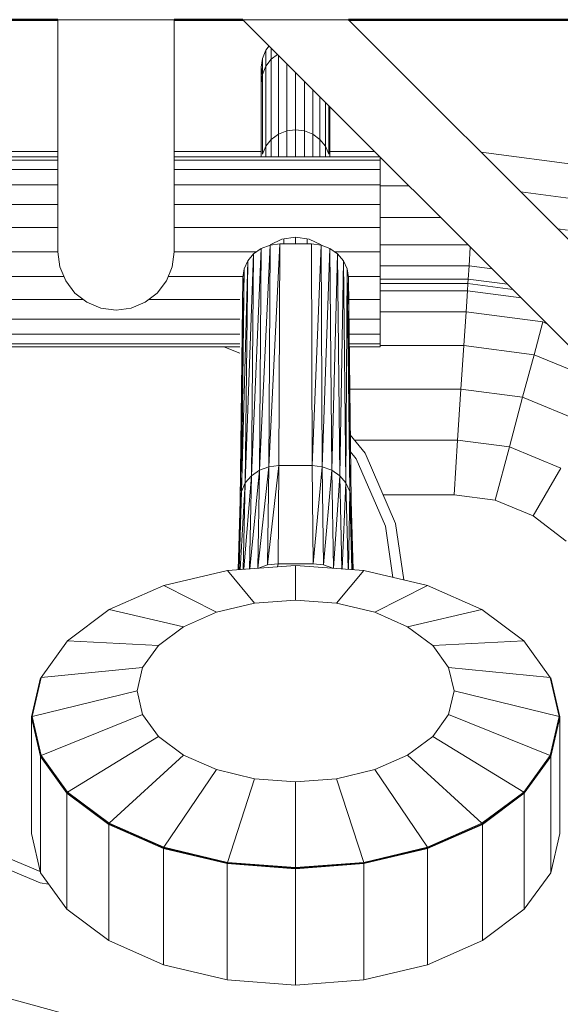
# Model space of a CAD drawing. Header units: millimetres. Extents: x 106 to 22495, y 2709 to 43185.
# Tile 60 of 76: x 16428 to 16530, y 41989 to 42176. Entities that reach past the tile are written whole.
import ezdxf

# ---------------------------------------------------------------- set-up
doc = ezdxf.new("R2010")
doc.units = ezdxf.units.MM
for name, color, linetype, lineweight in [('A-WALL-____-MCUT', 113, 'Continuous', 50), ('A-WALL-____-OTLN', 113, 'Continuous', 20), ('M-EQPM-___-IDEN', 50, 'Continuous', 20), ('M-EQPM-____-OTLN', 50, 'Continuous', 20)]:
    doc.layers.add(name, color=color, linetype=linetype, lineweight=lineweight)

# ---------------------------------------------------------------- blocks, each defined once
blk = doc.blocks.new('Прямая форма - 83 new-609569-В_Этаж 03_Вентиляция')
at = {"layer": 'M-EQPM-____-OTLN', "color": 253}
for p, q in [((205, 456), (205, 500)), ((227, 500), (205, 500)), ((227, 456), (227, 500)), ((400, 340), (240, 500)), ((260, 500), (240, 500)), ((400, 360), (260, 500)), ((244.37, 494.25), (244.97, 495.03)), ((245.4, 492.53), (245.4, 494.6)), ((243.5, 491), (243.72, 492.68)), ((243.72, 492.68), (244.37, 494.25)), ((243.72, 489.63), (243.72, 492.68)), ((244.37, 491.19), (244.37, 494.25)), ((244.37, 491.19), (245.4, 492.53)), ((245.4, 492.53), (246.57, 493.43)), ((245.4, 477.33), (245.4, 492.53)), ((246.75, 493.25), (246.75, 478.32)), ((243.68, 489.63), (243.5, 491)), ((243.5, 491), (243.5, 487.95)), ((243.5, 487.95), (243.5, 491)), ((243.72, 489.63), (244.37, 491.19)), ((244.37, 476.03), (244.37, 491.19)), ((248.32, 491.68), (248.32, 478.95)), ((243.5, 487.95), (243.72, 489.63)), ((243.72, 474.52), (243.72, 489.63)), ((250, 479.16), (250, 490)), ((243.5, 474), (243.5, 487.95)), ((251.68, 478.95), (251.68, 488.32)), ((253.25, 478.32), (253.25, 486.75)), ((254.6, 477.33), (254.6, 485.4)), ((255.63, 476.03), (255.63, 484.37)), ((256.28, 474.52), (256.28, 483.72)), ((256.5, 474), (256.5, 483.5)), ((245.4, 477.33), (246.75, 478.32)), ((246.75, 478.32), (248.32, 478.95)), ((246.75, 478.32), (246.75, 474)), ((248.32, 478.95), (250, 479.16)), ((248.32, 478.95), (248.32, 474)), ((250, 474), (250, 479.16)), ((250, 479.16), (251.68, 478.95)), ((251.68, 478.95), (253.25, 478.32)), ((251.68, 474), (251.68, 478.95)), ((253.25, 478.32), (254.6, 477.33)), ((253.25, 474), (253.25, 478.32)), ((243.72, 474.52), (244.37, 476.03)), ((244.37, 476.03), (245.4, 477.33)), ((244.37, 474), (244.37, 476.03)), ((245.4, 474), (245.4, 477.33)), ((254.6, 477.33), (255.63, 476.03)), ((254.6, 474), (254.6, 477.33)), ((255.63, 476.03), (256.28, 474.52)), ((255.63, 474), (255.63, 476.03)), ((92.9, 475), (205, 475)), ((205, 474), (166, 474)), ((227, 475), (243.5, 475)), ((266, 474), (227, 474)), ((256.5, 475), (265, 475)), ((266, 474), (266, 473.39)), ((285.11, 474.89), (304.73, 472.3)), ((205, 473.39), (166, 473.39)), ((266, 473.39), (227, 473.39)), ((266, 473.39), (266, 471.59)), ((166, 471.59), (205, 471.59)), ((227, 471.59), (266, 471.59)), ((266, 471.59), (266, 468.73)), ((205, 468.73), (166, 468.73)), ((266, 468.73), (227, 468.73)), ((266, 468.73), (266, 465)), ((266, 468.53), (271.47, 468.53)), ((292.63, 467.37), (303.04, 466)), ((166, 465), (205, 465)), ((266, 465), (227, 465)), ((266, 460.66), (266, 465)), ((266, 462.5), (277.5, 462.5)), ((205, 460.66), (166, 460.66)), ((266, 460.66), (227, 460.66)), ((266, 456), (266, 460.66)), ((299.63, 460.37), (301.47, 460.13)), ((245.19, 457.3), (243.18, 414.64)), ((243.18, 414.64), (245.19, 457.3)), ((243.5, 456.67), (245.19, 457.3)), ((243.5, 456.67), (245.19, 457.3)), ((247, 457.52), (244.95, 415.3)), ((244.95, 415.3), (247, 457.52)), ((244.95, 415.3), (245.19, 457.3)), ((245.19, 457.3), (244.95, 415.3)), ((245.19, 457.33), (247.41, 458.41)), ((247, 457.52), (245.19, 457.3)), ((245.19, 457.3), (247, 457.52)), ((246.85, 415.53), (247, 457.52)), ((246.85, 415.53), (247, 457.52)), ((253, 457.52), (247, 457.52)), ((253, 457.52), (247, 457.52)), ((247.41, 458.41), (250, 458.81)), ((247.8, 457.52), (247.8, 458.47)), ((250, 458.81), (252.59, 458.41)), ((250, 457.52), (250, 458.81)), ((252.2, 457.52), (252.2, 458.47)), ((252.59, 458.41), (254.81, 457.33)), ((253.15, 415.53), (253, 457.52)), ((253, 457.52), (253.15, 415.53)), ((253, 457.52), (254.81, 457.3)), ((253, 457.52), (254.81, 457.3)), ((254.81, 457.3), (253.15, 415.53)), ((253.15, 415.53), (254.81, 457.3)), ((255.05, 415.3), (254.81, 457.3)), ((254.81, 457.3), (255.05, 415.3)), ((254.81, 457.3), (256.5, 456.67)), ((254.81, 457.3), (256.5, 456.67)), ((266, 457.32), (282.68, 457.32)), ((205, 456), (166, 456)), ((205.37, 453.15), (205, 456)), ((226.63, 453.15), (227, 456)), ((242.54, 456), (227, 456)), ((242.05, 455.66), (240.48, 412.23)), ((240.48, 412.23), (242.05, 455.66)), ((240.94, 454.34), (242.05, 455.66)), ((240.94, 454.34), (242.05, 455.66)), ((243.5, 456.67), (241.65, 413.6)), ((241.65, 413.6), (243.5, 456.67)), ((241.65, 413.6), (242.05, 455.66)), ((242.05, 455.66), (241.65, 413.6)), ((242.05, 455.66), (243.5, 456.67)), ((242.05, 455.66), (243.5, 456.67)), ((243.18, 414.64), (243.5, 456.67)), ((243.5, 456.67), (243.18, 414.64)), ((256.5, 456.67), (255.05, 415.3)), ((255.05, 415.3), (256.5, 456.67)), ((256.83, 414.64), (256.5, 456.67)), ((256.5, 456.67), (256.83, 414.64)), ((256.5, 456.67), (257.95, 455.66)), ((256.5, 456.67), (257.95, 455.66)), ((257.95, 455.66), (256.83, 414.64)), ((256.83, 414.64), (257.95, 455.66)), ((257.46, 456), (266, 456)), ((258.35, 413.6), (257.95, 455.66)), ((257.95, 455.66), (258.35, 413.6)), ((257.95, 455.66), (259.06, 454.34)), ((257.95, 455.66), (259.06, 454.34)), ((266, 451.34), (266, 456)), ((282.84, 453.35), (283.08, 456.92)), ((240.94, 454.34), (239.75, 410.64)), ((239.75, 410.64), (240.94, 454.34)), ((240.24, 452.81), (240.94, 454.34)), ((240.24, 452.81), (240.94, 454.34)), ((240.48, 412.23), (240.94, 454.34)), ((240.94, 454.34), (240.48, 412.23)), ((259.06, 454.34), (258.35, 413.6)), ((258.35, 413.6), (259.06, 454.34)), ((259.52, 412.23), (259.06, 454.34)), ((259.06, 454.34), (259.52, 412.23)), ((259.06, 454.34), (259.76, 452.81)), ((259.76, 452.81), (259.06, 454.34)), ((266, 453.35), (282.84, 453.35)), ((282.68, 450.85), (282.84, 453.35)), ((282.84, 453.35), (287.23, 452.77)), ((205.37, 453.15), (206.47, 450.5)), ((225.53, 450.5), (226.63, 453.15)), ((240.24, 452.81), (239.5, 408.93)), ((239.5, 408.93), (240.24, 452.81)), ((239.75, 410.64), (240.24, 452.81)), ((240.24, 452.81), (239.75, 410.64)), ((240, 451.17), (240.24, 452.81)), ((240, 451.17), (240.24, 452.81)), ((259.76, 452.81), (259.52, 412.23)), ((259.52, 412.23), (259.76, 452.81)), ((260.25, 410.64), (259.76, 452.81)), ((259.76, 452.81), (260.25, 410.64)), ((259.76, 452.81), (260, 451.17)), ((260, 451.17), (259.76, 452.81)), ((206.13, 451.34), (166, 451.34)), ((206.47, 450.5), (208.22, 448.22)), ((223.78, 448.22), (225.53, 450.5)), ((225.87, 451.34), (240.02, 451.34)), ((239.5, 408.93), (240, 451.17)), ((240, 451.17), (239.5, 408.93)), ((259.98, 451.34), (266, 451.34)), ((260.5, 408.93), (260, 451.17)), ((260, 451.17), (260.25, 410.64)), ((260, 451.17), (260.5, 408.93)), ((260.25, 410.64), (260, 451.17)), ((266, 451.34), (266, 447)), ((282.68, 450.85), (266, 450.85)), ((282.62, 450), (266, 450)), ((282.53, 448.64), (282.62, 450)), ((282.62, 450), (282.68, 450.85)), ((291.12, 448.88), (282.62, 450)), ((290.13, 449.87), (282.68, 450.85)), ((208.22, 448.22), (210.5, 446.47)), ((221.5, 446.47), (223.78, 448.22)), ((266, 448.64), (282.53, 448.64)), ((282.27, 444.64), (282.53, 448.64)), ((282.53, 448.64), (292.7, 447.3)), ((209.81, 447), (166, 447)), ((210.5, 446.47), (213.15, 445.37)), ((218.85, 445.37), (221.5, 446.47)), ((222.19, 447), (239.41, 447)), ((260.03, 447), (266, 447)), ((266, 447), (266, 443.27)), ((213.15, 445.37), (216, 445)), ((216, 445), (218.85, 445.37)), ((266, 444.64), (282.27, 444.64)), ((281.85, 438.28), (282.27, 444.64)), ((296.81, 442.73), (282.27, 444.64)), ((239.41, 443.27), (166, 443.27)), ((260.05, 443.27), (266, 443.27)), ((266, 443.27), (266, 440.41)), ((296.81, 442.73), (295.15, 436.53)), ((297.6, 442.4), (296.81, 442.73)), ((166, 440.41), (239.41, 440.41)), ((260.07, 440.41), (266, 440.41)), ((266, 440.41), (266, 438.61)), ((166, 438.61), (239.41, 438.61)), ((260.08, 438.61), (266, 438.61)), ((266, 438.61), (266, 438)), ((166, 438), (239.41, 438)), ((239.41, 436.83), (236.39, 438)), ((260.08, 438), (266, 438)), ((281.85, 438.28), (266, 438.28)), ((281.85, 438.28), (281.31, 430)), ((295.15, 436.53), (281.85, 438.28)), ((295.15, 436.53), (292.99, 428.46)), ((309.26, 430.69), (295.15, 436.53)), ((281.31, 430), (260.25, 430)), ((281.31, 430), (280.68, 420.35)), ((292.99, 428.46), (281.31, 430)), ((292.99, 428.46), (290.47, 419.06)), ((305.09, 423.45), (292.99, 428.46)), ((260.35, 421.38), (263.16, 417.86)), ((280.68, 420.35), (261.17, 420.35)), ((280.68, 420.35), (280, 410)), ((290.47, 419.06), (280.68, 420.35)), ((261.45, 416.83), (260.39, 418.15)), ((263.16, 417.86), (268.91, 404.58)), ((290.47, 419.06), (287.76, 408.98)), ((300.22, 415.02), (290.47, 419.06)), ((266.99, 404.03), (261.45, 416.83)), ((243.18, 414.64), (241.33, 395.96)), ((241.33, 395.96), (243.18, 414.64)), ((241.65, 413.6), (243.18, 414.64)), ((243.18, 414.64), (241.65, 413.6)), ((242.83, 396.07), (243.18, 414.64)), ((243.18, 414.64), (242.83, 396.07)), ((244.95, 415.3), (242.84, 396.08)), ((242.84, 396.08), (244.95, 415.3)), ((243.18, 414.64), (244.95, 415.3)), ((244.95, 415.3), (243.18, 414.64)), ((246.85, 415.53), (244.7, 396.71)), ((244.7, 396.71), (246.85, 415.53)), ((244.7, 396.71), (244.95, 415.3)), ((244.95, 415.3), (244.7, 396.71)), ((244.95, 415.3), (246.85, 415.53)), ((246.85, 415.53), (244.95, 415.3)), ((246.69, 396.94), (246.85, 415.53)), ((246.69, 396.94), (246.85, 415.53)), ((253.15, 415.53), (246.85, 415.53)), ((253.15, 415.53), (246.85, 415.53)), ((253.31, 396.94), (253.15, 415.53)), ((253.15, 415.53), (253.31, 396.94)), ((253.15, 415.53), (255.05, 415.3)), ((255.05, 415.3), (253.15, 415.53)), ((255.05, 415.3), (253.31, 396.94)), ((253.31, 396.94), (255.05, 415.3)), ((255.3, 396.71), (255.05, 415.3)), ((255.05, 415.3), (255.3, 396.71)), ((255.05, 415.3), (256.83, 414.64)), ((256.83, 414.64), (255.05, 415.3)), ((256.83, 414.64), (255.3, 396.71)), ((255.3, 396.71), (256.83, 414.64)), ((257.17, 396.07), (256.83, 414.64)), ((256.83, 414.64), (257.17, 396.07)), ((256.83, 414.64), (258.35, 413.6)), ((258.35, 413.6), (256.83, 414.64)), ((300.22, 415.02), (295, 405.98)), ((241.65, 413.6), (240.2, 395.88)), ((240.2, 395.88), (241.65, 413.6)), ((240.48, 412.23), (241.65, 413.6)), ((241.65, 413.6), (240.48, 412.23)), ((241.26, 395.96), (241.65, 413.6)), ((241.65, 413.6), (241.26, 395.96)), ((258.35, 413.6), (257.17, 396.07)), ((257.17, 396.07), (258.35, 413.6)), ((258.74, 395.96), (258.35, 413.6)), ((258.35, 413.6), (258.74, 395.96)), ((258.35, 413.6), (259.52, 412.23)), ((259.52, 412.23), (258.35, 413.6)), ((239.75, 410.64), (239.19, 395.8)), ((239.19, 395.8), (239.75, 410.64)), ((239.34, 395.81), (239.75, 410.64)), ((239.75, 410.64), (239.34, 395.81)), ((240.48, 412.23), (239.48, 395.82)), ((239.48, 395.82), (240.48, 412.23)), ((239.5, 408.93), (239.75, 410.64)), ((239.75, 410.64), (239.5, 408.93)), ((239.75, 410.64), (240.48, 412.23)), ((240.48, 412.23), (239.75, 410.64)), ((240.07, 395.87), (240.48, 412.23)), ((240.48, 412.23), (240.07, 395.87)), ((259.52, 412.23), (258.81, 395.95)), ((258.81, 395.95), (259.52, 412.23)), ((259.93, 395.87), (259.52, 412.23)), ((259.52, 412.23), (259.93, 395.87)), ((259.52, 412.23), (260.25, 410.64)), ((260.25, 410.64), (259.52, 412.23)), ((260.25, 410.64), (260.03, 395.86)), ((260.03, 395.86), (260.25, 410.64)), ((260.66, 395.81), (260.25, 410.64)), ((260.25, 410.64), (260.66, 395.81)), ((260.25, 410.64), (260.5, 408.93)), ((260.5, 408.93), (260.25, 410.64)), ((239.13, 395.8), (239.5, 408.93)), ((239.5, 408.93), (239.13, 395.8)), ((260.87, 395.8), (260.5, 408.93)), ((260.5, 408.93), (260.7, 395.81)), ((260.5, 408.93), (260.87, 395.8)), ((260.7, 395.81), (260.5, 408.93)), ((280, 410), (266.56, 410)), ((280, 410), (266.56, 410)), ((287.76, 408.98), (280, 410)), ((287.76, 408.98), (280, 410)), ((295, 405.98), (287.76, 408.98)), ((295, 405.98), (287.76, 408.98)), ((301.21, 401.21), (295, 405.98)), ((301.21, 401.21), (295, 405.98)), ((268.4, 394.34), (266.99, 404.03)), ((268.91, 404.58), (270.47, 393.85)), ((237.08, 395.64), (225.05, 392.78)), ((237.08, 395.64), (225.05, 392.78)), ((250, 396.62), (237.08, 395.64)), ((250, 396.62), (237.08, 395.64)), ((237.08, 395.64), (242.24, 389.45)), ((237.08, 395.64), (242.24, 389.45)), ((244.7, 396.71), (242.96, 396.08)), ((244.7, 396.71), (242.96, 396.08)), ((246.69, 396.94), (244.7, 396.71)), ((246.69, 396.94), (244.7, 396.71)), ((246.55, 396.36), (246.69, 396.94)), ((246.55, 396.36), (246.69, 396.94)), ((253.31, 396.94), (246.69, 396.94)), ((253.31, 396.94), (246.69, 396.94)), ((262.92, 395.64), (250, 396.62)), ((262.92, 395.64), (250, 396.62)), ((250, 396.62), (250, 390.03)), ((250, 396.62), (250, 390.03)), ((255.3, 396.71), (253.31, 396.94)), ((255.3, 396.71), (253.31, 396.94)), ((257.04, 396.08), (255.3, 396.71)), ((257.04, 396.08), (255.3, 396.71)), ((262.92, 395.64), (257.76, 389.45)), ((262.92, 395.64), (257.76, 389.45)), ((274.95, 392.78), (262.92, 395.64)), ((274.95, 392.78), (262.92, 395.64)), ((225.05, 392.78), (214.72, 388.23)), ((225.05, 392.78), (214.72, 388.23)), ((225.05, 392.78), (235, 387.73)), ((225.05, 392.78), (235, 387.73)), ((274.95, 392.78), (265, 387.73)), ((274.95, 392.78), (265, 387.73)), ((285.28, 388.23), (274.95, 392.78)), ((285.28, 388.23), (274.95, 392.78)), ((250, 390.03), (242.24, 389.45)), ((242.24, 389.45), (250, 390.03)), ((257.76, 389.45), (250, 390.03)), ((250, 390.03), (257.76, 389.45)), ((214.72, 388.23), (206.79, 382.31)), ((214.72, 388.23), (206.79, 382.31)), ((214.72, 388.23), (228.79, 384.99)), ((214.72, 388.23), (228.79, 384.99)), ((235, 387.73), (242.24, 389.45)), ((242.24, 389.45), (235, 387.73)), ((265, 387.73), (257.76, 389.45)), ((265, 387.73), (257.76, 389.45)), ((285.28, 388.23), (271.21, 384.99)), ((285.28, 388.23), (271.21, 384.99)), ((293.21, 382.31), (285.28, 388.23)), ((293.21, 382.31), (285.28, 388.23)), ((228.79, 384.99), (235, 387.73)), ((235, 387.73), (228.79, 384.99)), ((271.21, 384.99), (265, 387.73)), ((271.21, 384.99), (265, 387.73)), ((224.02, 381.43), (228.79, 384.99)), ((228.79, 384.99), (224.02, 381.43)), ((275.98, 381.43), (271.21, 384.99)), ((275.98, 381.43), (271.21, 384.99)), ((206.79, 382.31), (201.8, 375.4)), ((206.79, 382.31), (201.8, 375.4)), ((206.79, 382.31), (224.02, 381.43)), ((206.79, 382.31), (224.02, 381.43)), ((224.02, 381.43), (221.02, 377.28)), ((224.02, 381.43), (221.02, 377.28)), ((293.21, 382.31), (275.98, 381.43)), ((293.21, 382.31), (275.98, 381.43)), ((278.98, 377.28), (275.98, 381.43)), ((278.98, 377.28), (275.98, 381.43)), ((298.2, 375.4), (293.21, 382.31)), ((298.2, 375.4), (293.21, 382.31)), ((201.8, 375.4), (221.02, 377.28)), ((201.8, 375.4), (221.02, 377.28)), ((221.02, 377.28), (220, 372.83)), ((221.02, 377.28), (220, 372.83)), ((280, 372.83), (278.98, 377.28)), ((298.2, 375.4), (278.98, 377.28)), ((280, 372.83), (278.98, 377.28)), ((298.2, 375.4), (278.98, 377.28)), ((201.7, 375.34), (200, 367.91)), ((201.7, 375.34), (200, 367.91)), ((201.7, 375.25), (200, 367.83)), ((201.7, 375.25), (200, 367.83)), ((201.8, 375.4), (200.1, 367.99)), ((201.8, 375.4), (200.1, 367.99)), ((201.7, 375.25), (201.7, 375.34)), ((201.7, 375.25), (201.7, 375.34)), ((299.9, 367.99), (298.2, 375.4)), ((299.9, 367.99), (298.2, 375.4)), ((298.3, 375.25), (298.3, 375.34)), ((298.3, 375.25), (298.3, 375.34)), ((300, 367.91), (298.3, 375.34)), ((300, 367.91), (298.3, 375.34)), ((300, 367.83), (298.3, 375.25)), ((300, 367.83), (298.3, 375.25)), ((200.1, 367.99), (220, 372.83)), ((200.1, 367.99), (220, 372.83)), ((220, 372.83), (221.02, 368.37)), ((220, 372.83), (221.02, 368.37)), ((280, 372.83), (278.98, 368.37)), ((278.98, 368.37), (280, 372.83)), ((299.9, 367.99), (280, 372.83)), ((299.9, 367.99), (280, 372.83)), ((200, 367.91), (200.1, 367.99)), ((200, 367.91), (200.1, 367.99)), ((200, 367.91), (201.7, 360.49)), ((200, 367.83), (200, 367.91)), ((200, 367.83), (200, 367.91)), ((200, 367.91), (201.7, 360.49)), ((200, 345.8), (200, 367.83)), ((200, 345.8), (200, 367.83)), ((200, 367.83), (201.7, 360.41)), ((200, 367.83), (201.7, 360.41)), ((200.1, 367.99), (201.8, 360.59)), ((200.1, 367.99), (201.8, 360.59)), ((201.8, 360.59), (221.02, 368.37)), ((201.8, 360.59), (221.02, 368.37)), ((221.02, 368.37), (224.02, 364.22)), ((221.02, 368.37), (224.02, 364.22)), ((278.98, 368.37), (275.98, 364.22)), ((275.98, 364.22), (278.98, 368.37)), ((298.2, 360.59), (278.98, 368.37)), ((298.2, 360.59), (278.98, 368.37)), ((298.2, 360.59), (299.9, 367.99)), ((298.2, 360.59), (299.9, 367.99)), ((298.3, 360.49), (300, 367.91)), ((298.3, 360.49), (300, 367.91)), ((298.3, 360.41), (300, 367.83)), ((298.3, 360.41), (300, 367.83)), ((300, 367.91), (299.9, 367.99)), ((300, 367.91), (299.9, 367.99)), ((300, 367.83), (300, 367.91)), ((300, 367.83), (300, 367.91)), ((300, 345.8), (300, 367.83)), ((300, 345.8), (300, 367.83)), ((206.79, 353.68), (224.02, 364.22)), ((206.79, 353.68), (224.02, 364.22)), ((224.02, 364.22), (228.79, 360.66)), ((224.02, 364.22), (228.79, 360.66)), ((275.98, 364.22), (271.21, 360.66)), ((271.21, 360.66), (275.98, 364.22)), ((293.21, 353.68), (275.98, 364.22)), ((293.21, 353.68), (275.98, 364.22)), ((201.7, 360.41), (201.7, 361.01)), ((201.7, 360.41), (201.7, 361.01)), ((201.7, 360.49), (201.8, 360.59)), ((201.7, 360.49), (201.8, 360.59)), ((201.7, 360.49), (206.7, 353.57)), ((201.7, 360.41), (201.7, 360.49)), ((201.7, 360.41), (201.7, 360.49)), ((201.7, 360.49), (206.7, 353.57)), ((201.7, 338.37), (201.7, 360.41)), ((201.7, 360.41), (206.7, 353.49)), ((201.7, 338.37), (201.7, 360.41)), ((201.7, 360.41), (206.7, 353.49)), ((201.8, 360.59), (206.79, 353.68)), ((201.8, 360.59), (206.79, 353.68)), ((214.72, 347.76), (228.79, 360.66)), ((214.72, 347.76), (228.79, 360.66)), ((228.79, 360.66), (235, 357.93)), ((228.79, 360.66), (235, 357.93)), ((271.21, 360.66), (265, 357.93)), ((265, 357.93), (271.21, 360.66)), ((285.28, 347.76), (271.21, 360.66)), ((285.28, 347.76), (271.21, 360.66)), ((293.21, 353.68), (298.2, 360.59)), ((293.21, 353.68), (298.2, 360.59)), ((293.3, 353.57), (298.3, 360.49)), ((293.3, 353.57), (298.3, 360.49)), ((293.3, 353.49), (298.3, 360.41)), ((293.3, 353.49), (298.3, 360.41)), ((298.3, 360.49), (298.2, 360.59)), ((298.3, 360.49), (298.2, 360.59)), ((298.3, 360.41), (298.3, 361.01)), ((298.3, 360.41), (298.3, 361.01)), ((298.3, 360.41), (298.3, 360.49)), ((298.3, 360.41), (298.3, 360.49)), ((298.3, 338.37), (298.3, 360.41)), ((298.3, 338.37), (298.3, 360.41)), ((225.05, 343.21), (235, 357.93)), ((225.05, 343.21), (235, 357.93)), ((235, 357.93), (242.24, 356.21)), ((235, 357.93), (242.24, 356.21)), ((265, 357.93), (257.76, 356.21)), ((257.76, 356.21), (265, 357.93)), ((274.95, 343.21), (265, 357.93)), ((274.95, 343.21), (265, 357.93)), ((237.08, 340.35), (242.24, 356.21)), ((237.08, 340.35), (242.24, 356.21)), ((250, 355.62), (242.24, 356.21)), ((242.24, 356.21), (250, 355.62)), ((257.76, 356.21), (250, 355.62)), ((250, 355.62), (257.76, 356.21)), ((250, 339.37), (250, 355.62)), ((250, 339.37), (250, 355.62)), ((262.92, 340.35), (257.76, 356.21)), ((262.92, 340.35), (257.76, 356.21)), ((206.7, 353.57), (206.79, 353.68)), ((206.7, 353.57), (206.79, 353.68)), ((206.7, 353.57), (214.64, 347.63)), ((206.7, 353.49), (206.7, 353.57)), ((206.7, 353.49), (206.7, 353.57)), ((206.7, 353.57), (214.64, 347.63)), ((206.7, 331.46), (206.7, 353.49)), ((206.7, 353.49), (214.64, 347.55)), ((206.7, 331.46), (206.7, 353.49)), ((206.7, 353.49), (214.64, 347.55)), ((206.79, 353.68), (214.72, 347.76)), ((206.79, 353.68), (214.72, 347.76)), ((285.28, 347.76), (293.21, 353.68)), ((285.28, 347.76), (293.21, 353.68)), ((285.36, 347.63), (293.3, 353.57)), ((285.36, 347.63), (293.3, 353.57)), ((285.36, 347.55), (293.3, 353.49)), ((285.36, 347.55), (293.3, 353.49)), ((293.3, 353.57), (293.21, 353.68)), ((293.3, 353.57), (293.21, 353.68)), ((293.3, 353.49), (293.3, 353.57)), ((293.3, 353.49), (293.3, 353.57)), ((293.3, 331.46), (293.3, 353.49)), ((293.3, 331.46), (293.3, 353.49)), ((214.64, 347.63), (214.72, 347.76)), ((214.64, 347.63), (214.72, 347.76)), ((214.64, 347.63), (225, 343.08)), ((214.64, 347.55), (214.64, 347.63)), ((214.64, 347.55), (214.64, 347.63)), ((214.64, 347.63), (225, 343.08)), ((214.64, 325.52), (214.64, 347.55)), ((214.64, 347.55), (225, 342.99)), ((214.64, 325.52), (214.64, 347.55)), ((214.64, 347.55), (225, 342.99)), ((214.72, 347.76), (225.05, 343.21)), ((214.72, 347.76), (225.05, 343.21)), ((274.95, 343.21), (285.28, 347.76)), ((274.95, 343.21), (285.28, 347.76)), ((275, 343.08), (285.36, 347.63)), ((275, 343.08), (285.36, 347.63)), ((275, 342.99), (285.36, 347.55)), ((275, 342.99), (285.36, 347.55)), ((285.36, 347.63), (285.28, 347.76)), ((285.36, 347.63), (285.28, 347.76)), ((285.36, 347.55), (285.36, 347.63)), ((285.36, 347.55), (285.36, 347.63)), ((285.36, 325.52), (285.36, 347.55)), ((285.36, 325.52), (285.36, 347.55)), ((201.7, 338.37), (200, 345.8)), ((200, 345.8), (201.7, 338.37)), ((300, 345.8), (298.3, 338.37)), ((298.3, 338.37), (300, 345.8)), ((189.31, 343.77), (201.65, 338.61)), ((201.65, 336.46), (188.3, 342.04)), ((225, 343.08), (225.05, 343.21)), ((225, 343.08), (225.05, 343.21)), ((225, 343.08), (237.06, 340.21)), ((225, 342.99), (225, 343.08)), ((225, 342.99), (225, 343.08)), ((225, 343.08), (237.06, 340.21)), ((225, 320.96), (225, 342.99)), ((225, 342.99), (237.06, 340.13)), ((225, 320.96), (225, 342.99)), ((225, 342.99), (237.06, 340.13)), ((225.05, 343.21), (237.08, 340.35)), ((225.05, 343.21), (237.08, 340.35)), ((262.92, 340.35), (274.95, 343.21)), ((262.92, 340.35), (274.95, 343.21)), ((262.94, 340.21), (275, 343.08)), ((262.94, 340.21), (275, 343.08)), ((262.94, 340.13), (275, 342.99)), ((262.94, 340.13), (275, 342.99)), ((275, 343.08), (274.95, 343.21)), ((275, 343.08), (274.95, 343.21)), ((275, 342.99), (275, 343.08)), ((275, 342.99), (275, 343.08)), ((275, 320.96), (275, 342.99)), ((275, 320.96), (275, 342.99)), ((237.06, 340.21), (237.08, 340.35)), ((237.06, 340.21), (237.08, 340.35)), ((237.06, 340.21), (250, 339.23)), ((237.06, 340.13), (237.06, 340.21)), ((237.06, 340.13), (237.06, 340.21)), ((237.06, 340.21), (250, 339.23)), ((237.06, 318.09), (237.06, 340.13)), ((237.06, 340.13), (250, 339.15)), ((237.06, 318.09), (237.06, 340.13)), ((237.06, 340.13), (250, 339.15)), ((237.08, 340.35), (250, 339.37)), ((237.08, 340.35), (250, 339.37)), ((250, 339.37), (262.92, 340.35)), ((250, 339.37), (262.92, 340.35)), ((250, 339.23), (262.94, 340.21)), ((250, 339.23), (262.94, 340.21)), ((250, 339.15), (262.94, 340.13)), ((250, 339.15), (262.94, 340.13)), ((262.94, 340.21), (262.92, 340.35)), ((262.94, 340.21), (262.92, 340.35)), ((262.94, 340.13), (262.94, 340.21)), ((262.94, 340.13), (262.94, 340.21)), ((262.94, 318.09), (262.94, 340.13)), ((262.94, 318.09), (262.94, 340.13)), ((206.7, 331.46), (201.7, 338.37)), ((201.7, 338.37), (206.7, 331.46)), ((250, 339.23), (250, 339.37)), ((250, 339.23), (250, 339.37)), ((250, 339.15), (250, 339.23)), ((250, 339.15), (250, 339.23)), ((250, 317.12), (250, 339.15)), ((250, 317.12), (250, 339.15)), ((298.3, 338.37), (293.3, 331.46)), ((293.3, 331.46), (298.3, 338.37)), ((203.23, 336.25), (201.65, 336.46)), ((214.64, 325.52), (206.7, 331.46)), ((206.7, 331.46), (214.64, 325.52)), ((293.3, 331.46), (285.36, 325.52)), ((285.36, 325.52), (293.3, 331.46)), ((225, 320.96), (214.64, 325.52)), ((214.64, 325.52), (225, 320.96)), ((285.36, 325.52), (275, 320.96)), ((275, 320.96), (285.36, 325.52)), ((237.06, 318.09), (225, 320.96)), ((225, 320.96), (237.06, 318.09)), ((275, 320.96), (262.94, 318.09)), ((262.94, 318.09), (275, 320.96)), ((250, 317.12), (237.06, 318.09)), ((237.06, 318.09), (250, 317.12)), ((262.94, 318.09), (250, 317.12)), ((250, 317.12), (262.94, 318.09))]:
    blk.add_line(p, q, dxfattribs=at)
blk = doc.blocks.new('Прямая форма - FU - 054-611929-В_Этаж 03_Вентиляция')
blk.add_blockref('Прямая форма - 83 new-609569-В_Этаж 03_Вентиляция', (0, 0))
blk = doc.blocks.new('Прямая форма - 83 new-612881-В_Этаж 03_Вентиляция')
at = {"layer": 'A-WALL-____-MCUT', "color": 9}
for p, q in [((100, -100), (705, -100)), ((727, -100), (740, -100)), ((760, -100), (897, -100))]:
    blk.add_line(p, q, dxfattribs=at)
blk = doc.blocks.new('Прямая форма - SW - 005-612882-В_Этаж 03_Вентиляция')
blk.add_blockref('Прямая форма - 83 new-612881-В_Этаж 03_Вентиляция', (0, 0))
blk = doc.blocks.new('83 new_ifc_RVT-1-В_Этаж 03_Вентиляция')
at = {"layer": 'A-WALL-____-OTLN', "color": 253, "lineweight": 20}
blk.add_blockref('Прямая форма - SW - 005-612882-В_Этаж 03_Вентиляция', (26610.28, 42275.83), dxfattribs=at)
at = {"layer": 'M-EQPM-____-OTLN', "color": 253, "lineweight": 20}
blk.add_blockref('Прямая форма - FU - 054-611929-В_Этаж 03_Вентиляция', (27110.28, 41675.83), dxfattribs=at)

msp = doc.modelspace()

# ---------------------------------------------------------------- linework, layer by layer
at = {"layer": 'M-EQPM-___-IDEN'}
msp.add_line((16200.34, 42051.63), (16991.99, 41836.35), dxfattribs=at)

# ---------------------------------------------------------------- block references
at = {"lineweight": 9}
msp.add_blockref('83 new_ifc_RVT-1-В_Этаж 03_Вентиляция', (-10880.44, 0), dxfattribs=at)

doc.saveas('drawing.dxf')
